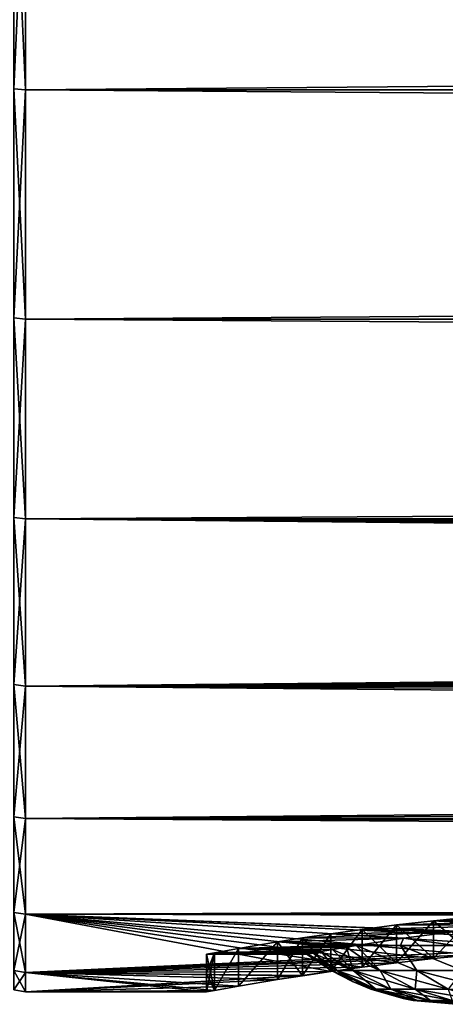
# Model space of a CAD drawing. Header units: millimetres. Extents: x -147 to 182, y -41 to 41.
# Tile 22 of 256: x -112.75 to -109.34, y -23.1 to -15.22. Entities that reach past the tile are written whole.
import ezdxf

# ---------------------------------------------------------------- set-up
doc = ezdxf.new("R2010")
doc.units = ezdxf.units.MM
doc.header["$LTSCALE"] = 51.403556
for name, color, linetype in [('12', 7, 'CONTINUOUS'), ('13', 7, 'CONTINUOUS'), ('144', 7, 'CONTINUOUS'), ('2', 7, 'CONTINUOUS'), ('3', 7, 'CONTINUOUS'), ('32', 7, 'CONTINUOUS'), ('34', 7, 'CONTINUOUS'), ('4', 7, 'CONTINUOUS'), ('5', 7, 'CONTINUOUS')]:
    doc.layers.add(name, color=color, linetype=linetype)

msp = doc.modelspace()

# ---------------------------------------------------------------- linework, layer by layer
at = {"layer": '12', "color": 7, "linetype": 'CONTINUOUS'}
for points in [[(-112.7, -13.7346, 18.4488), (-112.7924, -13.7259, 18.4371), (-112.7924, -15.7735, 16.719), (-112.7, -13.7346, 18.4488)], [(-112.7, -15.7836, 16.7296), (-112.7, -13.7346, 18.4488), (-112.7924, -15.7735, 16.719), (-112.7, -15.7836, 16.7296)], [(-112.7, -15.7836, 16.7296), (-112.7924, -15.7735, 16.719), (-112.7924, -17.6078, 14.7747), (-112.7, -15.7836, 16.7296)], [(-112.7, -17.619, 14.7841), (-112.7, -15.7836, 16.7296), (-112.7924, -17.6078, 14.7747), (-112.7, -17.619, 14.7841)], [(-112.7, -17.619, 14.7841), (-112.7924, -17.6078, 14.7747), (-112.7924, -19.204, 12.6307), (-112.7, -17.619, 14.7841)], [(-112.7, -19.2162, 12.6387), (-112.7, -17.619, 14.7841), (-112.7924, -19.204, 12.6307), (-112.7, -19.2162, 12.6387)], [(-112.7, -19.2162, 12.6387), (-112.7924, -19.204, 12.6307), (-112.7924, -20.5405, 10.3158), (-112.7, -19.2162, 12.6387)], [(-112.7, -20.5536, 10.3224), (-112.7, -19.2162, 12.6387), (-112.7924, -20.5405, 10.3158), (-112.7, -20.5536, 10.3224)], [(-112.7, -20.5536, 10.3224), (-112.7924, -20.5405, 10.3158), (-112.7924, -21.5992, 7.8615), (-112.7, -20.5536, 10.3224)], [(-112.7, -21.6129, 7.8665), (-112.7, -20.5536, 10.3224), (-112.7924, -21.5992, 7.8615), (-112.7, -21.6129, 7.8665)], [(-112.7, -21.6129, 7.8665), (-112.7924, -21.5992, 7.8615), (-112.7924, -22.3658, 5.3008), (-112.7, -21.6129, 7.8665)], [(-112.7, -22.38, 5.3042), (-112.7, -21.6129, 7.8665), (-112.7924, -22.3658, 5.3008), (-112.7, -22.38, 5.3042)], [(-112.7, -22.38, 5.3042), (-112.7924, -22.3658, 5.3008), (-112.7924, -22.83, 2.6684), (-112.7, -22.38, 5.3042)], [(-112.7, -22.8445, 2.6701), (-112.7, -22.38, 5.3042), (-112.7924, -22.83, 2.6684), (-112.7, -22.8445, 2.6701)], [(-112.7, -22.8445, 2.6701), (-112.7924, -22.83, 2.6684), (-112.7924, -22.9854, 0), (-112.7, -22.8445, 2.6701)], [(-112.7, -23), (-112.7, -22.8445, 2.6701), (-112.7924, -22.9854, 0), (-112.7, -23)]]:
    msp.add_3dface(points, dxfattribs=at)
at = {"layer": '13', "color": 7, "linetype": 'CONTINUOUS'}
for points in [[(-112.7, -13.7346, -18.4488), (-112.7, -15.7836, -16.7296), (-112.7924, -13.7259, -18.4371), (-112.7, -13.7346, -18.4488)], [(-112.7, -15.7836, -16.7296), (-112.7924, -15.7735, -16.719), (-112.7924, -13.7259, -18.4371), (-112.7, -15.7836, -16.7296)], [(-112.7, -15.7836, -16.7296), (-112.7, -17.619, -14.7841), (-112.7924, -15.7735, -16.719), (-112.7, -15.7836, -16.7296)], [(-112.7, -17.619, -14.7841), (-112.7924, -17.6078, -14.7747), (-112.7924, -15.7735, -16.719), (-112.7, -17.619, -14.7841)], [(-112.7, -17.619, -14.7841), (-112.7, -19.2162, -12.6387), (-112.7924, -17.6078, -14.7747), (-112.7, -17.619, -14.7841)], [(-112.7, -19.2162, -12.6387), (-112.7924, -19.204, -12.6307), (-112.7924, -17.6078, -14.7747), (-112.7, -19.2162, -12.6387)], [(-112.7, -19.2162, -12.6387), (-112.7, -20.5536, -10.3224), (-112.7924, -19.204, -12.6307), (-112.7, -19.2162, -12.6387)], [(-112.7, -20.5536, -10.3224), (-112.7924, -20.5405, -10.3158), (-112.7924, -19.204, -12.6307), (-112.7, -20.5536, -10.3224)], [(-112.7, -20.5536, -10.3224), (-112.7, -21.6129, -7.8665), (-112.7924, -20.5405, -10.3158), (-112.7, -20.5536, -10.3224)], [(-112.7, -21.6129, -7.8665), (-112.7924, -21.5992, -7.8615), (-112.7924, -20.5405, -10.3158), (-112.7, -21.6129, -7.8665)], [(-112.7, -21.6129, -7.8665), (-112.7, -22.38, -5.3042), (-112.7924, -21.5992, -7.8615), (-112.7, -21.6129, -7.8665)], [(-112.7, -22.38, -5.3042), (-112.7924, -22.3658, -5.3008), (-112.7924, -21.5992, -7.8615), (-112.7, -22.38, -5.3042)], [(-112.7, -22.38, -5.3042), (-112.7, -22.8445, -2.6701), (-112.7924, -22.3658, -5.3008), (-112.7, -22.38, -5.3042)], [(-112.7, -22.8445, -2.6701), (-112.7924, -22.83, -2.6684), (-112.7924, -22.3658, -5.3008), (-112.7, -22.8445, -2.6701)], [(-112.7, -22.8445, -2.6701), (-112.7, -23), (-112.7924, -22.83, -2.6684), (-112.7, -22.8445, -2.6701)], [(-112.7, -23), (-112.7924, -22.9854, 0), (-112.7924, -22.83, -2.6684), (-112.7, -23)]]:
    msp.add_3dface(points, dxfattribs=at)
at = {"layer": '144', "color": 7, "linetype": 'CONTINUOUS'}
for points in [[(-109.4337, -22.431, 3.4842), (-109.7297, -22.4651, 3.2575), (-108.3401, -22.4291, 3.4965), (-109.4337, -22.431, 3.4842)], [(-109.7297, -22.4651, 3.2575), (-108.832, -22.4701, 3.2227), (-108.3401, -22.4291, 3.4965), (-109.7297, -22.4651, 3.2575)], [(-109.7297, -22.4651, -3.2575), (-109.4337, -22.431, -3.4842), (-108.832, -22.4701, -3.2227), (-109.7297, -22.4651, -3.2575)], [(-109.4337, -22.431, -3.4842), (-109.1195, -22.3991, -3.6838), (-108.34, -22.4291, -3.4965), (-109.4337, -22.431, -3.4842)], [(-109.1196, -22.3991, 3.6837), (-109.4337, -22.431, 3.4842), (-107.8167, -22.3996, 3.6807), (-109.1196, -22.3991, 3.6837)], [(-109.4337, -22.431, 3.4842), (-108.3401, -22.4291, 3.4965), (-107.8167, -22.3996, 3.6807), (-109.4337, -22.431, 3.4842)], [(-109.4337, -22.431, -3.4842), (-108.34, -22.4291, -3.4965), (-108.832, -22.4701, -3.2227), (-109.4337, -22.431, -3.4842)], [(-110.2571, -22.5352, 2.7302), (-110.484, -22.5691, 2.434), (-109.2804, -22.5188, 2.8622), (-110.2571, -22.5352, 2.7302)], [(-110.484, -22.5691, 2.434), (-109.6731, -22.5707, 2.4193), (-109.2804, -22.5188, 2.8622), (-110.484, -22.5691, 2.434)], [(-110.0053, -22.5002, 3.0051), (-110.2571, -22.5352, 2.7302), (-109.2804, -22.5188, 2.8622), (-110.0053, -22.5002, 3.0051)], [(-110.257, -22.5352, -2.7303), (-110.0052, -22.5002, -3.0052), (-109.2803, -22.5188, -2.8623), (-110.257, -22.5352, -2.7303)], [(-110.257, -22.5352, -2.7303), (-109.2803, -22.5188, -2.8623), (-109.673, -22.5707, -2.4194), (-110.257, -22.5352, -2.7303)], [(-109.7297, -22.4651, 3.2575), (-110.0053, -22.5002, 3.0051), (-108.832, -22.4701, 3.2227), (-109.7297, -22.4651, 3.2575)], [(-110.0053, -22.5002, 3.0051), (-109.2804, -22.5188, 2.8622), (-108.832, -22.4701, 3.2227), (-110.0053, -22.5002, 3.0051)], [(-110.0052, -22.5002, -3.0052), (-109.7297, -22.4651, -3.2575), (-108.832, -22.4701, -3.2227), (-110.0052, -22.5002, -3.0052)], [(-110.0052, -22.5002, -3.0052), (-108.832, -22.4701, -3.2227), (-109.2803, -22.5188, -2.8623), (-110.0052, -22.5002, -3.0052)], [(-110.9961, -22.6538, -1.447), (-110.6837, -22.6008, -2.1196), (-110.1317, -22.6426, -1.6137), (-110.9961, -22.6538, -1.447)], [(-110.6838, -22.6008, 2.1195), (-110.9961, -22.6538, 1.447), (-109.9981, -22.6204, 1.8999), (-110.6838, -22.6008, 2.1195)], [(-110.484, -22.5691, 2.434), (-110.6838, -22.6008, 2.1195), (-109.6731, -22.5707, 2.4193), (-110.484, -22.5691, 2.434)], [(-110.6838, -22.6008, 2.1195), (-109.9981, -22.6204, 1.8999), (-109.6731, -22.5707, 2.4193), (-110.6838, -22.6008, 2.1195)], [(-110.6837, -22.6008, -2.1196), (-110.484, -22.5691, -2.434), (-109.673, -22.5707, -2.4194), (-110.6837, -22.6008, -2.1196)], [(-109.998, -22.6203, -1.9001), (-110.6837, -22.6008, -2.1196), (-109.673, -22.5707, -2.4194), (-109.998, -22.6203, -1.9001)], [(-110.6837, -22.6008, -2.1196), (-110.0533, -22.6294, -1.7889), (-110.1317, -22.6426, -1.6137), (-110.6837, -22.6008, -2.1196)], [(-110.0533, -22.6294, -1.7889), (-110.6837, -22.6008, -2.1196), (-109.998, -22.6203, -1.9001), (-110.0533, -22.6294, -1.7889)], [(-110.484, -22.5691, -2.434), (-110.257, -22.5352, -2.7303), (-109.673, -22.5707, -2.4194), (-110.484, -22.5691, -2.434)], [(-111.25, -22.7), (-111.1862, -22.6881, -0.7336), (-110.45, -22.7), (-111.25, -22.7)], [(-111.1862, -22.6881, 0.7336), (-111.25, -22.7), (-110.3976, -22.6901, 0.6705), (-111.1862, -22.6881, 0.7336)], [(-111.25, -22.7), (-110.4368, -22.6975, 0.3374), (-110.3976, -22.6901, 0.6705), (-111.25, -22.7)], [(-111.1862, -22.6881, -0.7336), (-110.9961, -22.6538, -1.447), (-110.3329, -22.6781, -0.9965), (-111.1862, -22.6881, -0.7336)], [(-110.9961, -22.6538, 1.447), (-111.1862, -22.6881, 0.7336), (-110.2439, -22.6621, 1.3113), (-110.9961, -22.6538, 1.447)], [(-111.1862, -22.6881, 0.7336), (-110.3329, -22.6781, 0.9961), (-110.2439, -22.6621, 1.3113), (-111.1862, -22.6881, 0.7336)], [(-111.1862, -22.6881, -0.7336), (-110.3329, -22.6781, -0.9965), (-110.3975, -22.6901, -0.6708), (-111.1862, -22.6881, -0.7336)], [(-111.1862, -22.6881, 0.7336), (-110.3976, -22.6901, 0.6705), (-110.3329, -22.6781, 0.9961), (-111.1862, -22.6881, 0.7336)], [(-110.45, -22.7), (-111.1862, -22.6881, -0.7336), (-110.4368, -22.6975, -0.3375), (-110.45, -22.7)], [(-111.1862, -22.6881, -0.7336), (-110.3975, -22.6901, -0.6708), (-110.4368, -22.6975, -0.3375), (-111.1862, -22.6881, -0.7336)], [(-110.9961, -22.6538, 1.447), (-110.0533, -22.6294, 1.7889), (-109.9981, -22.6204, 1.8999), (-110.9961, -22.6538, 1.447)], [(-110.9961, -22.6538, 1.447), (-110.1318, -22.6426, 1.6134), (-110.0533, -22.6294, 1.7889), (-110.9961, -22.6538, 1.447)], [(-110.9961, -22.6538, -1.447), (-110.1317, -22.6426, -1.6137), (-110.2438, -22.6621, -1.3116), (-110.9961, -22.6538, -1.447)], [(-110.9961, -22.6538, 1.447), (-110.2439, -22.6621, 1.3113), (-110.1318, -22.6426, 1.6134), (-110.9961, -22.6538, 1.447)], [(-110.9961, -22.6538, -1.447), (-110.2438, -22.6621, -1.3116), (-110.3329, -22.6781, -0.9965), (-110.9961, -22.6538, -1.447)], [(-111.25, -22.7), (-110.45, -22.7), (-110.4368, -22.6975, 0.3374), (-111.25, -22.7)]]:
    msp.add_3dface(points, dxfattribs=at)
at = {"layer": '2', "color": 7, "linetype": 'CONTINUOUS'}
for points in [[(-112.7, -13.7346, 18.4488), (-112.7, -15.7836, 16.7296), (136.7, -13.7346, 18.4488), (-112.7, -13.7346, 18.4488)], [(136.7, -13.7346, 18.4488), (-112.7, -15.7836, 16.7296), (136.7, -15.7836, 16.7296), (136.7, -13.7346, 18.4488)], [(-112.7, -15.7836, 16.7296), (-112.7, -17.619, 14.7841), (136.7, -15.7836, 16.7296), (-112.7, -15.7836, 16.7296)], [(136.7, -15.7836, 16.7296), (-112.7, -17.619, 14.7841), (136.7, -17.619, 14.7841), (136.7, -15.7836, 16.7296)], [(-112.7, -17.619, 14.7841), (-112.7, -19.2162, 12.6387), (136.7, -17.619, 14.7841), (-112.7, -17.619, 14.7841)], [(136.7, -17.619, 14.7841), (-112.7, -19.2162, 12.6387), (136.7, -19.2162, 12.6387), (136.7, -17.619, 14.7841)], [(-112.7, -19.2162, 12.6387), (-112.7, -20.5536, 10.3224), (-0.0004, -19.4663, 12.25), (-112.7, -19.2162, 12.6387)], [(136.7, -19.2162, 12.6387), (-112.7, -19.2162, 12.6387), (-0.0004, -19.4663, 12.25), (136.7, -19.2162, 12.6387)], [(-0.0004, -19.4663, 12.25), (-112.7, -20.5536, 10.3224), (-1.3701, -19.5145, 12.1731), (-0.0004, -19.4663, 12.25)], [(-1.3701, -19.5145, 12.1731), (-112.7, -20.5536, 10.3224), (-2.7447, -19.6589, 11.9385), (-1.3701, -19.5145, 12.1731)], [(-2.7447, -19.6589, 11.9385), (-112.7, -20.5536, 10.3224), (-4.1258, -19.8987, 11.5343), (-2.7447, -19.6589, 11.9385)], [(-4.1258, -19.8987, 11.5343), (-112.7, -20.5536, 10.3224), (-5.493, -20.2265, 10.9494), (-4.1258, -19.8987, 11.5343)], [(-5.493, -20.2265, 10.9494), (-112.7, -20.5536, 10.3224), (-6.8184, -20.6259, 10.177), (-5.493, -20.2265, 10.9494)], [(-112.7, -20.5536, 10.3224), (-112.7, -21.6129, 7.8665), (-6.8184, -20.6259, 10.177), (-112.7, -20.5536, 10.3224)], [(-6.8184, -20.6259, 10.177), (-112.7, -21.6129, 7.8665), (-8.0604, -21.0691, 9.2245), (-6.8184, -20.6259, 10.177)], [(-8.0604, -21.0691, 9.2245), (-112.7, -21.6129, 7.8665), (-9.1749, -21.5201, 8.1169), (-8.0604, -21.0691, 9.2245)], [(-9.1749, -21.5201, 8.1169), (-112.7, -21.6129, 7.8665), (-10.1293, -21.944, 6.8892), (-9.1749, -21.5201, 8.1169)], [(-112.7, -21.6129, 7.8665), (-112.7, -22.38, 5.3042), (-10.1293, -21.944, 6.8892), (-112.7, -21.6129, 7.8665)], [(-10.1293, -21.944, 6.8892), (-112.7, -22.38, 5.3042), (-10.9056, -22.313, 5.5794), (-10.1293, -21.944, 6.8892)], [(-10.9056, -22.313, 5.5794), (-112.7, -22.38, 5.3042), (-107, -22.6039, 4.25), (-10.9056, -22.313, 5.5794)], [(-112.7, -22.38, 5.3042), (-112.7, -22.8445, 2.6701), (-108.4468, -22.6502, 3.9962), (-112.7, -22.38, 5.3042)], [(-107, -22.6039, 4.25), (-112.7, -22.38, 5.3042), (-107.7337, -22.6158, 4.1862), (-107, -22.6039, 4.25)], [(-107.7337, -22.6158, 4.1862), (-112.7, -22.38, 5.3042), (-108.4468, -22.6502, 3.9962), (-107.7337, -22.6158, 4.1862)], [(-108.4468, -22.6502, 3.9962), (-112.7, -22.8445, 2.6701), (-109.1196, -22.7031, 3.6837), (-108.4468, -22.6502, 3.9962)], [(-109.1196, -22.7031, 3.6837), (-112.7, -22.8445, 2.6701), (-109.4337, -22.7346, 3.4842), (-109.1196, -22.7031, 3.6837)], [(-109.4337, -22.7346, 3.4842), (-112.7, -22.8445, 2.6701), (-109.7301, -22.7682, 3.2572), (-109.4337, -22.7346, 3.4842)], [(-109.7301, -22.7682, 3.2572), (-112.7, -22.8445, 2.6701), (-110.0051, -22.8028, 3.0053), (-109.7301, -22.7682, 3.2572)], [(-110.0051, -22.8028, 3.0053), (-112.7, -22.8445, 2.6701), (-110.257, -22.8374, 2.7303), (-110.0051, -22.8028, 3.0053)], [(-110.257, -22.8374, 2.7303), (-112.7, -22.8445, 2.6701), (-110.484, -22.8708, 2.434), (-110.257, -22.8374, 2.7303)], [(-112.7, -22.8445, 2.6701), (-112.7, -23), (-110.484, -22.8708, 2.434), (-112.7, -22.8445, 2.6701)], [(-110.484, -22.8708, 2.434), (-112.7, -23), (-110.6835, -22.9021, 2.1199), (-110.484, -22.8708, 2.434)], [(-110.6835, -22.9021, 2.1199), (-112.7, -23), (-110.996, -22.9544, 1.4472), (-110.6835, -22.9021, 2.1199)], [(-110.996, -22.9544, 1.4472), (-112.7, -23), (-111.1862, -22.9883, 0.7338), (-110.996, -22.9544, 1.4472)], [(-111.1862, -22.9883, 0.7338), (-112.7, -23), (-111.25, -23), (-111.1862, -22.9883, 0.7338)]]:
    msp.add_3dface(points, dxfattribs=at)
at = {"layer": '3', "color": 7, "linetype": 'CONTINUOUS'}
for points in [[(-112.7, -15.7836, -16.7296), (-112.7, -13.7346, -18.4488), (136.7, -15.7836, -16.7296), (-112.7, -15.7836, -16.7296)], [(136.7, -15.7836, -16.7296), (-112.7, -13.7346, -18.4488), (136.7, -13.7346, -18.4488), (136.7, -15.7836, -16.7296)], [(-112.7, -17.619, -14.7841), (-112.7, -15.7836, -16.7296), (136.7, -17.619, -14.7841), (-112.7, -17.619, -14.7841)], [(136.7, -17.619, -14.7841), (-112.7, -15.7836, -16.7296), (136.7, -15.7836, -16.7296), (136.7, -17.619, -14.7841)], [(-112.7, -19.2162, -12.6387), (-112.7, -17.619, -14.7841), (136.7, -19.2162, -12.6387), (-112.7, -19.2162, -12.6387)], [(136.7, -19.2162, -12.6387), (-112.7, -17.619, -14.7841), (136.7, -17.619, -14.7841), (136.7, -19.2162, -12.6387)], [(-112.7, -20.5536, -10.3224), (-112.7, -19.2162, -12.6387), (-5.4929, -20.2264, -10.9495), (-112.7, -20.5536, -10.3224)], [(-5.4929, -20.2264, -10.9495), (-112.7, -19.2162, -12.6387), (-4.1256, -19.8987, -11.5344), (-5.4929, -20.2264, -10.9495)], [(-4.1256, -19.8987, -11.5344), (-112.7, -19.2162, -12.6387), (-2.7442, -19.6588, -11.9387), (-4.1256, -19.8987, -11.5344)], [(-2.7442, -19.6588, -11.9387), (-112.7, -19.2162, -12.6387), (-1.3693, -19.5144, -12.1732), (-2.7442, -19.6588, -11.9387)], [(-1.3693, -19.5144, -12.1732), (-112.7, -19.2162, -12.6387), (0.0003, -19.4663, -12.25), (-1.3693, -19.5144, -12.1732)], [(0.0003, -19.4663, -12.25), (-112.7, -19.2162, -12.6387), (136.7, -19.2162, -12.6387), (0.0003, -19.4663, -12.25)], [(-6.818, -20.6258, -10.1773), (-112.7, -20.5536, -10.3224), (-5.4929, -20.2264, -10.9495), (-6.818, -20.6258, -10.1773)], [(-112.7, -21.6129, -7.8665), (-112.7, -20.5536, -10.3224), (-9.1745, -21.52, -8.1173), (-112.7, -21.6129, -7.8665)], [(-9.1745, -21.52, -8.1173), (-112.7, -20.5536, -10.3224), (-8.0602, -21.069, -9.2247), (-9.1745, -21.52, -8.1173)], [(-8.0602, -21.069, -9.2247), (-112.7, -20.5536, -10.3224), (-6.818, -20.6258, -10.1773), (-8.0602, -21.069, -9.2247)], [(-10.1289, -21.9438, -6.8897), (-112.7, -21.6129, -7.8665), (-9.1745, -21.52, -8.1173), (-10.1289, -21.9438, -6.8897)], [(-112.7, -22.38, -5.3042), (-112.7, -21.6129, -7.8665), (-10.9054, -22.3129, -5.5799), (-112.7, -22.38, -5.3042)], [(-10.9054, -22.3129, -5.5799), (-112.7, -21.6129, -7.8665), (-10.1289, -21.9438, -6.8897), (-10.9054, -22.3129, -5.5799)], [(-11.5007, -22.6098, -4.2185), (-112.7, -22.38, -5.3042), (-10.9054, -22.3129, -5.5799), (-11.5007, -22.6098, -4.2185)], [(-112.7, -22.8445, -2.6701), (-112.7, -22.38, -5.3042), (-110.257, -22.8374, -2.7303), (-112.7, -22.8445, -2.6701)], [(-110.257, -22.8374, -2.7303), (-112.7, -22.38, -5.3042), (-110.0051, -22.8028, -3.0053), (-110.257, -22.8374, -2.7303)], [(-110.0051, -22.8028, -3.0053), (-112.7, -22.38, -5.3042), (-109.7301, -22.7682, -3.2571), (-110.0051, -22.8028, -3.0053)], [(-109.7301, -22.7682, -3.2571), (-112.7, -22.38, -5.3042), (-109.4337, -22.7346, -3.4842), (-109.7301, -22.7682, -3.2571)], [(-109.4337, -22.7346, -3.4842), (-112.7, -22.38, -5.3042), (-109.1197, -22.7031, -3.6837), (-109.4337, -22.7346, -3.4842)], [(-109.1197, -22.7031, -3.6837), (-112.7, -22.38, -5.3042), (-108.4468, -22.6502, -3.9961), (-109.1197, -22.7031, -3.6837)], [(-108.4468, -22.6502, -3.9961), (-112.7, -22.38, -5.3042), (-107.7338, -22.6158, -4.1862), (-108.4468, -22.6502, -3.9961)], [(-107.7338, -22.6158, -4.1862), (-112.7, -22.38, -5.3042), (-107, -22.6039, -4.25), (-107.7338, -22.6158, -4.1862)], [(-107, -22.6039, -4.25), (-112.7, -22.38, -5.3042), (-11.5007, -22.6098, -4.2185), (-107, -22.6039, -4.25)], [(-110.484, -22.8709, -2.434), (-112.7, -22.8445, -2.6701), (-110.257, -22.8374, -2.7303), (-110.484, -22.8709, -2.434)], [(-111.25, -23), (-112.7, -23), (-112.7, -22.8445, -2.6701), (-111.25, -23)], [(-111.25, -23), (-112.7, -22.8445, -2.6701), (-111.1862, -22.9883, -0.7338), (-111.25, -23)], [(-111.1862, -22.9883, -0.7338), (-112.7, -22.8445, -2.6701), (-110.996, -22.9544, -1.4472), (-111.1862, -22.9883, -0.7338)], [(-110.996, -22.9544, -1.4472), (-112.7, -22.8445, -2.6701), (-110.6836, -22.9021, -2.1199), (-110.996, -22.9544, -1.4472)], [(-110.6836, -22.9021, -2.1199), (-112.7, -22.8445, -2.6701), (-110.484, -22.8709, -2.434), (-110.6836, -22.9021, -2.1199)]]:
    msp.add_3dface(points, dxfattribs=at)
at = {"layer": '32', "color": 7, "linetype": 'CONTINUOUS'}
for points in [[(-109.6731, -22.5707, 2.4193), (-109.2639, -22.6292, 2.7203), (-109.2804, -22.5188, 2.8622), (-109.6731, -22.5707, 2.4193)], [(-109.9981, -22.6204, 1.8999), (-109.6995, -22.6292, 2.2885), (-109.6731, -22.5707, 2.4193), (-109.9981, -22.6204, 1.8999)], [(-109.6995, -22.6292, 2.2885), (-109.2639, -22.6292, 2.7203), (-109.6731, -22.5707, 2.4193), (-109.6995, -22.6292, 2.2885)], [(-110.4368, -22.6975, 0.3374), (-110.2085, -22.8304, 0.5354), (-110.3976, -22.6901, 0.6705), (-110.4368, -22.6975, 0.3374)], [(-110.3976, -22.6901, 0.6705), (-110.0766, -22.8304, 1.0562), (-110.3329, -22.6781, 0.9961), (-110.3976, -22.6901, 0.6705)], [(-110.2085, -22.8304, 0.5354), (-110.0766, -22.8304, 1.0562), (-110.3976, -22.6901, 0.6705), (-110.2085, -22.8304, 0.5354)], [(-110.3329, -22.6781, 0.9961), (-110.0766, -22.8304, 1.0562), (-110.2439, -22.6621, 1.3113), (-110.3329, -22.6781, 0.9961)], [(-110.2439, -22.6621, 1.3113), (-109.8608, -22.8304, 1.5482), (-110.1318, -22.6426, 1.6134), (-110.2439, -22.6621, 1.3113)], [(-110.0766, -22.8304, 1.0562), (-109.8608, -22.8304, 1.5482), (-110.2439, -22.6621, 1.3113), (-110.0766, -22.8304, 1.0562)], [(-110.1318, -22.6426, 1.6134), (-109.8608, -22.8304, 1.5482), (-110.0533, -22.6294, 1.7889), (-110.1318, -22.6426, 1.6134)], [(-110.0533, -22.6294, 1.7889), (-109.6995, -22.6292, 2.2885), (-109.9981, -22.6204, 1.8999), (-110.0533, -22.6294, 1.7889)], [(-110.0533, -22.6294, 1.7889), (-109.567, -22.8304, 1.998), (-109.6995, -22.6292, 2.2885), (-110.0533, -22.6294, 1.7889)], [(-109.8608, -22.8304, 1.5482), (-109.567, -22.8304, 1.998), (-110.0533, -22.6294, 1.7889), (-109.8608, -22.8304, 1.5482)], [(-109.567, -22.8304, 1.998), (-109.2031, -22.8304, 2.3932), (-109.6995, -22.6292, 2.2885), (-109.567, -22.8304, 1.998)], [(-109.6995, -22.6292, 2.2885), (-109.2031, -22.8304, 2.3932), (-109.2639, -22.6292, 2.7203), (-109.6995, -22.6292, 2.2885)], [(-110.45, -22.7), (-110.2085, -22.8304, 0.5354), (-110.4368, -22.6975, 0.3374), (-110.45, -22.7)], [(-110.2529, -22.8304), (-110.2085, -22.8304, 0.5354), (-110.45, -22.7), (-110.2529, -22.8304)], [(-110.2085, -22.8304, 0.5354), (-110.2529, -22.8304), (-109.896, -22.9787, 0.4833), (-110.2085, -22.8304, 0.5354)], [(-109.896, -22.9787, 0.4833), (-110.2529, -22.8304), (-110.0819, -22.9188), (-109.896, -22.9787, 0.4833)], [(-110.0766, -22.8304, 1.0562), (-110.2085, -22.8304, 0.5354), (-109.7769, -22.9787, 0.9533), (-110.0766, -22.8304, 1.0562)], [(-109.7769, -22.9787, 0.9533), (-110.2085, -22.8304, 0.5354), (-109.896, -22.9787, 0.4833), (-109.7769, -22.9787, 0.9533)], [(-109.8608, -22.8304, 1.5482), (-110.0766, -22.8304, 1.0562), (-109.5821, -22.9787, 1.3974), (-109.8608, -22.8304, 1.5482)], [(-109.5821, -22.9787, 1.3974), (-110.0766, -22.8304, 1.0562), (-109.7769, -22.9787, 0.9533), (-109.5821, -22.9787, 1.3974)], [(-109.567, -22.8304, 1.998), (-109.8608, -22.8304, 1.5482), (-109.3169, -22.9787, 1.8033), (-109.567, -22.8304, 1.998)], [(-109.3169, -22.9787, 1.8033), (-109.8608, -22.8304, 1.5482), (-109.5821, -22.9787, 1.3974), (-109.3169, -22.9787, 1.8033)], [(-109.2031, -22.8304, 2.3932), (-109.567, -22.8304, 1.998), (-108.9885, -22.9787, 2.1601), (-109.2031, -22.8304, 2.3932)], [(-108.9885, -22.9787, 2.1601), (-109.567, -22.8304, 1.998), (-109.3169, -22.9787, 1.8033), (-108.9885, -22.9787, 2.1601)], [(-109.936, -22.9787), (-109.896, -22.9787, 0.4833), (-110.0819, -22.9188), (-109.936, -22.9787)], [(-109.896, -22.9787, 0.4833), (-109.936, -22.9787), (-109.5627, -23.0695, 0.4276), (-109.896, -22.9787, 0.4833)], [(-109.5627, -23.0695, 0.4276), (-109.936, -22.9787), (-109.6757, -23.0542), (-109.5627, -23.0695, 0.4276)], [(-109.7769, -22.9787, 0.9533), (-109.896, -22.9787, 0.4833), (-109.4574, -23.0695, 0.8436), (-109.7769, -22.9787, 0.9533)], [(-109.4574, -23.0695, 0.8436), (-109.896, -22.9787, 0.4833), (-109.5627, -23.0695, 0.4276), (-109.4574, -23.0695, 0.8436)], [(-109.5821, -22.9787, 1.3974), (-109.7769, -22.9787, 0.9533), (-109.285, -23.0695, 1.2366), (-109.5821, -22.9787, 1.3974)], [(-109.285, -23.0695, 1.2366), (-109.7769, -22.9787, 0.9533), (-109.4574, -23.0695, 0.8436), (-109.285, -23.0695, 1.2366)], [(-109.3169, -22.9787, 1.8033), (-109.5821, -22.9787, 1.3974), (-109.0503, -23.0695, 1.5958), (-109.3169, -22.9787, 1.8033)], [(-109.0503, -23.0695, 1.5958), (-109.5821, -22.9787, 1.3974), (-109.285, -23.0695, 1.2366), (-109.0503, -23.0695, 1.5958)], [(-109.5982, -23.0695), (-109.5627, -23.0695, 0.4276), (-109.6757, -23.0542), (-109.5982, -23.0695)], [(-109.5627, -23.0695, 0.4276), (-109.5982, -23.0695), (-109.2378, -23.1, 0.2336), (-109.5627, -23.0695, 0.4276)], [(-109.2378, -23.1, 0.2336), (-109.5982, -23.0695), (-109.25, -23.1), (-109.2378, -23.1, 0.2336)], [(-109.4574, -23.0695, 0.8436), (-109.5627, -23.0695, 0.4276), (-109.1403, -23.1, 0.6939), (-109.4574, -23.0695, 0.8436)], [(-109.1403, -23.1, 0.6939), (-109.5627, -23.0695, 0.4276), (-109.2012, -23.1, 0.4661), (-109.1403, -23.1, 0.6939)], [(-109.2012, -23.1, 0.4661), (-109.5627, -23.0695, 0.4276), (-109.2378, -23.1, 0.2336), (-109.2012, -23.1, 0.4661)], [(-109.285, -23.0695, 1.2366), (-109.4574, -23.0695, 0.8436), (-109.056, -23.1, 0.9139), (-109.285, -23.0695, 1.2366)], [(-109.056, -23.1, 0.9139), (-109.4574, -23.0695, 0.8436), (-109.1403, -23.1, 0.6939), (-109.056, -23.1, 0.9139)]]:
    msp.add_3dface(points, dxfattribs=at)
at = {"layer": '34', "color": 7, "linetype": 'CONTINUOUS'}
for points in [[(-109.2803, -22.5188, -2.8623), (-109.2639, -22.6292, -2.7203), (-109.673, -22.5707, -2.4194), (-109.2803, -22.5188, -2.8623)], [(-109.6995, -22.6292, -2.2885), (-109.998, -22.6203, -1.9001), (-109.673, -22.5707, -2.4194), (-109.6995, -22.6292, -2.2885)], [(-109.2639, -22.6292, -2.7203), (-109.6995, -22.6292, -2.2885), (-109.673, -22.5707, -2.4194), (-109.2639, -22.6292, -2.7203)], [(-110.3975, -22.6901, -0.6708), (-110.2085, -22.8304, -0.5354), (-110.4368, -22.6975, -0.3375), (-110.3975, -22.6901, -0.6708)], [(-110.3329, -22.6781, -0.9965), (-110.2085, -22.8304, -0.5354), (-110.3975, -22.6901, -0.6708), (-110.3329, -22.6781, -0.9965)], [(-110.2438, -22.6621, -1.3116), (-110.0766, -22.8304, -1.0562), (-110.3329, -22.6781, -0.9965), (-110.2438, -22.6621, -1.3116)], [(-110.0766, -22.8304, -1.0562), (-110.2085, -22.8304, -0.5354), (-110.3329, -22.6781, -0.9965), (-110.0766, -22.8304, -1.0562)], [(-110.1317, -22.6426, -1.6137), (-110.0766, -22.8304, -1.0562), (-110.2438, -22.6621, -1.3116), (-110.1317, -22.6426, -1.6137)], [(-110.0533, -22.6294, -1.7889), (-109.8608, -22.8304, -1.5482), (-110.1317, -22.6426, -1.6137), (-110.0533, -22.6294, -1.7889)], [(-109.8608, -22.8304, -1.5482), (-110.0766, -22.8304, -1.0562), (-110.1317, -22.6426, -1.6137), (-109.8608, -22.8304, -1.5482)], [(-109.6995, -22.6292, -2.2885), (-110.0533, -22.6294, -1.7889), (-109.998, -22.6203, -1.9001), (-109.6995, -22.6292, -2.2885)], [(-109.6995, -22.6292, -2.2885), (-109.567, -22.8304, -1.998), (-110.0533, -22.6294, -1.7889), (-109.6995, -22.6292, -2.2885)], [(-109.567, -22.8304, -1.998), (-109.8608, -22.8304, -1.5482), (-110.0533, -22.6294, -1.7889), (-109.567, -22.8304, -1.998)], [(-109.2031, -22.8304, -2.3932), (-109.567, -22.8304, -1.998), (-109.6995, -22.6292, -2.2885), (-109.2031, -22.8304, -2.3932)], [(-109.2639, -22.6292, -2.7203), (-109.2031, -22.8304, -2.3932), (-109.6995, -22.6292, -2.2885), (-109.2639, -22.6292, -2.7203)], [(-110.2529, -22.8304), (-110.45, -22.7), (-110.4368, -22.6975, -0.3375), (-110.2529, -22.8304)], [(-110.2085, -22.8304, -0.5354), (-110.2529, -22.8304), (-110.4368, -22.6975, -0.3375), (-110.2085, -22.8304, -0.5354)], [(-110.0819, -22.9188), (-110.2529, -22.8304), (-110.2085, -22.8304, -0.5354), (-110.0819, -22.9188)], [(-109.936, -22.9787), (-110.0819, -22.9188), (-110.2085, -22.8304, -0.5354), (-109.936, -22.9787)], [(-109.936, -22.9787), (-110.2085, -22.8304, -0.5354), (-109.896, -22.9787, -0.4833), (-109.936, -22.9787)], [(-110.2085, -22.8304, -0.5354), (-110.0766, -22.8304, -1.0562), (-109.896, -22.9787, -0.4833), (-110.2085, -22.8304, -0.5354)], [(-110.0766, -22.8304, -1.0562), (-109.8608, -22.8304, -1.5482), (-109.7769, -22.9787, -0.9533), (-110.0766, -22.8304, -1.0562)], [(-109.896, -22.9787, -0.4833), (-110.0766, -22.8304, -1.0562), (-109.7769, -22.9787, -0.9533), (-109.896, -22.9787, -0.4833)], [(-109.8608, -22.8304, -1.5482), (-109.567, -22.8304, -1.998), (-109.5821, -22.9787, -1.3974), (-109.8608, -22.8304, -1.5482)], [(-109.7769, -22.9787, -0.9533), (-109.8608, -22.8304, -1.5482), (-109.5821, -22.9787, -1.3974), (-109.7769, -22.9787, -0.9533)], [(-109.5821, -22.9787, -1.3974), (-109.567, -22.8304, -1.998), (-109.3169, -22.9787, -1.8033), (-109.5821, -22.9787, -1.3974)], [(-109.567, -22.8304, -1.998), (-109.2031, -22.8304, -2.3932), (-109.3169, -22.9787, -1.8033), (-109.567, -22.8304, -1.998)], [(-109.6757, -23.0542), (-109.936, -22.9787), (-109.896, -22.9787, -0.4833), (-109.6757, -23.0542)], [(-109.5982, -23.0695), (-109.6757, -23.0542), (-109.896, -22.9787, -0.4833), (-109.5982, -23.0695)], [(-109.5982, -23.0695), (-109.896, -22.9787, -0.4833), (-109.5627, -23.0695, -0.4276), (-109.5982, -23.0695)], [(-109.896, -22.9787, -0.4833), (-109.7769, -22.9787, -0.9533), (-109.5627, -23.0695, -0.4276), (-109.896, -22.9787, -0.4833)], [(-109.7769, -22.9787, -0.9533), (-109.5821, -22.9787, -1.3974), (-109.4574, -23.0695, -0.8436), (-109.7769, -22.9787, -0.9533)], [(-109.5627, -23.0695, -0.4276), (-109.7769, -22.9787, -0.9533), (-109.4574, -23.0695, -0.8436), (-109.5627, -23.0695, -0.4276)], [(-109.5821, -22.9787, -1.3974), (-109.3169, -22.9787, -1.8033), (-109.285, -23.0695, -1.2366), (-109.5821, -22.9787, -1.3974)], [(-109.4574, -23.0695, -0.8436), (-109.5821, -22.9787, -1.3974), (-109.285, -23.0695, -1.2366), (-109.4574, -23.0695, -0.8436)], [(-109.25, -23.1), (-109.5982, -23.0695), (-109.5627, -23.0695, -0.4276), (-109.25, -23.1)], [(-109.2378, -23.1, -0.2336), (-109.25, -23.1), (-109.5627, -23.0695, -0.4276), (-109.2378, -23.1, -0.2336)], [(-109.2012, -23.1, -0.4661), (-109.2378, -23.1, -0.2336), (-109.5627, -23.0695, -0.4276), (-109.2012, -23.1, -0.4661)], [(-109.2012, -23.1, -0.4661), (-109.5627, -23.0695, -0.4276), (-109.4574, -23.0695, -0.8436), (-109.2012, -23.1, -0.4661)], [(-109.056, -23.1, -0.9139), (-109.1403, -23.1, -0.6939), (-109.4574, -23.0695, -0.8436), (-109.056, -23.1, -0.9139)], [(-109.056, -23.1, -0.9139), (-109.4574, -23.0695, -0.8436), (-109.285, -23.0695, -1.2366), (-109.056, -23.1, -0.9139)], [(-109.1403, -23.1, -0.6939), (-109.2012, -23.1, -0.4661), (-109.4574, -23.0695, -0.8436), (-109.1403, -23.1, -0.6939)]]:
    msp.add_3dface(points, dxfattribs=at)
at = {"layer": '4', "color": 7, "linetype": 'CONTINUOUS'}
for points in [[(-109.7297, -22.4651, -3.2575), (-109.4337, -22.7346, -3.4842), (-109.4337, -22.431, -3.4842), (-109.7297, -22.4651, -3.2575)], [(-109.4337, -22.431, -3.4842), (-109.1197, -22.7031, -3.6837), (-109.1195, -22.3991, -3.6838), (-109.4337, -22.431, -3.4842)], [(-109.4337, -22.7346, -3.4842), (-109.1197, -22.7031, -3.6837), (-109.4337, -22.431, -3.4842), (-109.4337, -22.7346, -3.4842)], [(-110.257, -22.8374, -2.7303), (-110.0051, -22.8028, -3.0053), (-110.0052, -22.5002, -3.0052), (-110.257, -22.8374, -2.7303)], [(-110.257, -22.5352, -2.7303), (-110.257, -22.8374, -2.7303), (-110.0052, -22.5002, -3.0052), (-110.257, -22.5352, -2.7303)], [(-110.0052, -22.5002, -3.0052), (-109.7301, -22.7682, -3.2571), (-109.7297, -22.4651, -3.2575), (-110.0052, -22.5002, -3.0052)], [(-110.0051, -22.8028, -3.0053), (-109.7301, -22.7682, -3.2571), (-110.0052, -22.5002, -3.0052), (-110.0051, -22.8028, -3.0053)], [(-109.7301, -22.7682, -3.2571), (-109.4337, -22.7346, -3.4842), (-109.7297, -22.4651, -3.2575), (-109.7301, -22.7682, -3.2571)], [(-110.9961, -22.6538, -1.447), (-110.996, -22.9544, -1.4472), (-110.6837, -22.6008, -2.1196), (-110.9961, -22.6538, -1.447)], [(-110.996, -22.9544, -1.4472), (-110.6836, -22.9021, -2.1199), (-110.6837, -22.6008, -2.1196), (-110.996, -22.9544, -1.4472)], [(-110.6837, -22.6008, -2.1196), (-110.484, -22.8709, -2.434), (-110.484, -22.5691, -2.434), (-110.6837, -22.6008, -2.1196)], [(-110.6836, -22.9021, -2.1199), (-110.484, -22.8709, -2.434), (-110.6837, -22.6008, -2.1196), (-110.6836, -22.9021, -2.1199)], [(-110.484, -22.5691, -2.434), (-110.257, -22.8374, -2.7303), (-110.257, -22.5352, -2.7303), (-110.484, -22.5691, -2.434)], [(-110.484, -22.8709, -2.434), (-110.257, -22.8374, -2.7303), (-110.484, -22.5691, -2.434), (-110.484, -22.8709, -2.434)], [(-111.25, -22.7), (-111.1862, -22.9883, -0.7338), (-111.1862, -22.6881, -0.7336), (-111.25, -22.7)], [(-111.1862, -22.9883, -0.7338), (-110.996, -22.9544, -1.4472), (-110.9961, -22.6538, -1.447), (-111.1862, -22.9883, -0.7338)], [(-111.1862, -22.6881, -0.7336), (-111.1862, -22.9883, -0.7338), (-110.9961, -22.6538, -1.447), (-111.1862, -22.6881, -0.7336)], [(-111.1862, -22.9883, -0.7338), (-111.25, -22.7), (-111.25, -22.85), (-111.1862, -22.9883, -0.7338)], [(-111.25, -23), (-111.1862, -22.9883, -0.7338), (-111.25, -22.85), (-111.25, -23)]]:
    msp.add_3dface(points, dxfattribs=at)
at = {"layer": '5', "color": 7, "linetype": 'CONTINUOUS'}
for points in [[(-109.4337, -22.7346, 3.4842), (-109.7301, -22.7682, 3.2572), (-109.4337, -22.431, 3.4842), (-109.4337, -22.7346, 3.4842)], [(-109.4337, -22.431, 3.4842), (-109.7301, -22.7682, 3.2572), (-109.7297, -22.4651, 3.2575), (-109.4337, -22.431, 3.4842)], [(-109.1196, -22.7031, 3.6837), (-109.4337, -22.7346, 3.4842), (-109.1196, -22.3991, 3.6837), (-109.1196, -22.7031, 3.6837)], [(-109.1196, -22.3991, 3.6837), (-109.4337, -22.7346, 3.4842), (-109.4337, -22.431, 3.4842), (-109.1196, -22.3991, 3.6837)], [(-110.0053, -22.5002, 3.0051), (-110.257, -22.8374, 2.7303), (-110.2571, -22.5352, 2.7302), (-110.0053, -22.5002, 3.0051)], [(-110.0051, -22.8028, 3.0053), (-110.257, -22.8374, 2.7303), (-110.0053, -22.5002, 3.0051), (-110.0051, -22.8028, 3.0053)], [(-109.7297, -22.4651, 3.2575), (-110.0051, -22.8028, 3.0053), (-110.0053, -22.5002, 3.0051), (-109.7297, -22.4651, 3.2575)], [(-109.7301, -22.7682, 3.2572), (-110.0051, -22.8028, 3.0053), (-109.7297, -22.4651, 3.2575), (-109.7301, -22.7682, 3.2572)], [(-110.6838, -22.6008, 2.1195), (-110.996, -22.9544, 1.4472), (-110.9961, -22.6538, 1.447), (-110.6838, -22.6008, 2.1195)], [(-110.6835, -22.9021, 2.1199), (-110.996, -22.9544, 1.4472), (-110.6838, -22.6008, 2.1195), (-110.6835, -22.9021, 2.1199)], [(-110.484, -22.5691, 2.434), (-110.6835, -22.9021, 2.1199), (-110.6838, -22.6008, 2.1195), (-110.484, -22.5691, 2.434)], [(-110.484, -22.8708, 2.434), (-110.6835, -22.9021, 2.1199), (-110.484, -22.5691, 2.434), (-110.484, -22.8708, 2.434)], [(-110.257, -22.8374, 2.7303), (-110.484, -22.8708, 2.434), (-110.2571, -22.5352, 2.7302), (-110.257, -22.8374, 2.7303)], [(-110.2571, -22.5352, 2.7302), (-110.484, -22.8708, 2.434), (-110.484, -22.5691, 2.434), (-110.2571, -22.5352, 2.7302)], [(-111.1862, -22.9883, 0.7338), (-111.25, -23), (-111.1862, -22.6881, 0.7336), (-111.1862, -22.9883, 0.7338)], [(-111.25, -23), (-111.25, -22.85), (-111.1862, -22.6881, 0.7336), (-111.25, -23)], [(-111.25, -22.85), (-111.25, -22.7), (-111.1862, -22.6881, 0.7336), (-111.25, -22.85)], [(-110.996, -22.9544, 1.4472), (-111.1862, -22.9883, 0.7338), (-110.9961, -22.6538, 1.447), (-110.996, -22.9544, 1.4472)], [(-110.9961, -22.6538, 1.447), (-111.1862, -22.9883, 0.7338), (-111.1862, -22.6881, 0.7336), (-110.9961, -22.6538, 1.447)]]:
    msp.add_3dface(points, dxfattribs=at)

doc.saveas('drawing.dxf')
